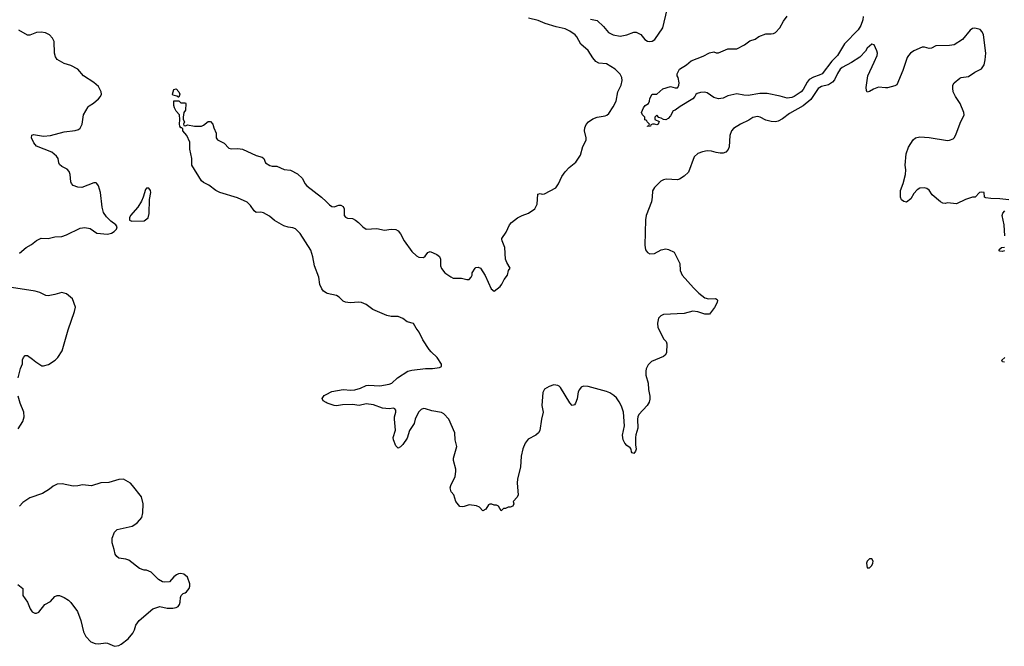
# Model space of a CAD drawing. Header units: inches. Extents: x 2220522 to 2384314, y 721474 to 893490.
# Tile 198 of 256: x 2307322 to 2315928, y 843205 to 848682. Entities that reach past the tile are written whole.
import ezdxf

# ---------------------------------------------------------------- set-up
doc = ezdxf.new("R2010")
doc.units = ezdxf.units.IN
doc.header["$MEASUREMENT"] = 0
doc.layers.add('C3804', color=7, linetype='Continuous')
doc.layers.add('C3814', color=7, linetype='Continuous')

msp = doc.modelspace()

# ---------------------------------------------------------------- linework, layer by layer
at = {"layer": 'C3804', "color": 5}
for points, elevation in [([(2307319.2, 846640.8), (2307379.5, 846690), (2307423.9, 846716.1), (2307470, 846752), (2307510, 846772), (2307570, 846768.7), (2307630, 846783), (2307690, 846787.7), (2307730, 846802), (2307850, 846858.4), (2307890, 846864.4), (2307936.7, 846856.7), (2307996.7, 846816.7), (2308090, 846806), (2308124.8, 846815.2), (2308149, 846830), (2308169, 846850), (2308175.3, 846870), (2308162, 846890), (2308120.1, 846920.1), (2308079.5, 846959.5), (2308055.3, 846995.3), (2308042.2, 847042.2), (2308027.6, 847170), (2308010, 847228.7), (2307997.2, 847250), (2307990, 847256), (2307970, 847256), (2307864.5, 847215.5), (2307830, 847217), (2307790, 847233.6), (2307775.1, 847250), (2307770, 847264), (2307763.5, 847330), (2307755.1, 847355.1), (2307736.3, 847376.3), (2307690, 847399.5), (2307670, 847417.2), (2307662.9, 847430), (2307657, 847470), (2307645.1, 847490), (2307603, 847523), (2307470, 847576.9), (2307445.3, 847605.3), (2307426.4, 847650), (2307427.5, 847672.5), (2307442.2, 847677.8), (2307530, 847664.3), (2307590, 847668.7), (2307710, 847701.5), (2307806.3, 847713.7), (2307837.5, 847722.5), (2307850, 847733), (2307866.9, 847770), (2307880.5, 847850), (2307921.1, 847918.9), (2307930, 847930.3), (2307967.6, 847952.4), (2308011, 847989), (2308029.6, 848010), (2308036.2, 848030), (2308035.1, 848050), (2308010, 848098.4), (2307970, 848133.3), (2307879.3, 848190), (2307829.6, 848249.6), (2307770, 848280.9), (2307710, 848299.5), (2307650, 848334.5), (2307636.4, 848356.4), (2307626.6, 848390), (2307624, 848490), (2307610, 848520.7), (2307581.6, 848550), (2307547, 848567), (2307510, 848572.2), (2307470, 848568.9), (2307410, 848545.8), (2307390, 848545.6), (2307314.5, 848590)], 220), ([(2310000, 846295.4), (2309977.7, 846310), (2309962, 846330), (2309946.3, 846366.3), (2309935.6, 846430), (2309899.8, 846530), (2309884.4, 846610), (2309866.5, 846666.5), (2309772.1, 846812.1), (2309733, 846853), (2309710, 846863.9), (2309670, 846868.9), (2309630, 846881.2), (2309550, 846925.3), (2309504.5, 846964.5), (2309452.9, 846992.9), (2309430, 846998.3), (2309390, 846997.6), (2309370, 847012), (2309338.7, 847058.7), (2309310, 847085.7), (2309225.8, 847125.8), (2309070, 847171.2), (2309036.2, 847190), (2308976, 847236), (2308930, 847258.4), (2308910, 847274.5), (2308827, 847410), (2308826.6, 847470), (2308809.5, 847549.5), (2308809, 847610), (2308784, 847670), (2308748.7, 847710), (2308748, 847728), (2308738, 847738), (2308730, 847738), (2308722, 847750), (2308718, 847770), (2308722, 847810), (2308718, 847850), (2308690, 847882), (2308675.3, 847910), (2308669.3, 847930.7), (2308668.7, 847971.3), (2308714, 847974), (2308730, 847954), (2308770, 847954), (2308774, 847950), (2308771, 847890), (2308758, 847870), (2308751.3, 847830), (2308752, 847810), (2308762, 847790), (2308754, 847770), (2308758, 847758), (2308770, 847754), (2308790, 847762), (2308850.9, 847750.9), (2308910, 847750.7), (2308930, 847758.8), (2308969.4, 847790.6), (2308990, 847790.8), (2309010.6, 847770), (2309017.5, 847737.5), (2309038.8, 847690), (2309040.7, 847650), (2309050.5, 847630.5), (2309110, 847604), (2309150, 847558.8), (2309170, 847554), (2309230, 847557), (2309270, 847548.7), (2309390, 847495.5), (2309441.4, 847481.4), (2309456, 847470), (2309470.9, 847430.9), (2309507.1, 847407.1), (2309530, 847401), (2309570, 847401), (2309633.7, 847373.7), (2309690, 847367.3), (2309750, 847333.7), (2309794.1, 847294.1), (2309814.9, 847250), (2309831.8, 847230), (2309960.9, 847130), (2310000, 847092.2)], 180), ([(2307309.6, 845550), (2307330, 845632), (2307346.3, 845673.7), (2307347, 845710), (2307354, 845730), (2307370, 845746), (2307390, 845746), (2307435.3, 845715.3), (2307462, 845690), (2307516.9, 845656.9), (2307530, 845656), (2307572.9, 845667.1), (2307632.9, 845707.1), (2307655.3, 845730), (2307692.5, 845787.5), (2307744.5, 845970), (2307801.2, 846130), (2307809.2, 846170), (2307783.2, 846243.2), (2307730, 846286.6), (2307690, 846298), (2307630, 846279.3), (2307570, 846269.3), (2307550, 846272.3), (2307497.7, 846297.7), (2307458, 846310), (2307250, 846339.6)], 220), ([(2307310, 845106), (2307349.2, 845170), (2307362, 845210), (2307359, 845250), (2307326.6, 845330), (2307309.4, 845390)], 220), ([(2310000, 845335.2), (2309974, 845350), (2309965.2, 845370), (2309983.1, 845396.9), (2310000, 845405.4)], 180), ([(2307305.3, 843745.3), (2307350.7, 843710), (2307350.6, 843650), (2307390.3, 843590.3), (2307413, 843533), (2307430, 843506.8), (2307454.4, 843494.4), (2307470, 843494), (2307490, 843504), (2307542.7, 843570), (2307590, 843596.3), (2307630, 843640.5), (2307650, 843648), (2307670, 843647.7), (2307711.3, 843630), (2307750, 843606.8), (2307770, 843586.8), (2307826.8, 843510), (2307856.3, 843430), (2307880.4, 843330), (2307899.1, 843290), (2307945.1, 843245.1), (2307982, 843230), (2308010, 843225.5), (2308073.7, 843233.7), (2308090, 843230.8), (2308150, 843204.7), (2308190, 843211), (2308210, 843222.8), (2308269.3, 843270), (2308310, 843321), (2308326, 843350), (2308337.2, 843390), (2308365.2, 843430), (2308487, 843533), (2308546.3, 843553.7), (2308610, 843538), (2308660.9, 843539.1), (2308690, 843544), (2308706.8, 843553.2), (2308719.3, 843570), (2308726, 843590), (2308726.6, 843630), (2308732.5, 843647.5), (2308750, 843666), (2308769, 843671), (2308780.4, 843679.6), (2308802, 843710), (2308808.7, 843730), (2308808.7, 843750), (2308788.9, 843808.9), (2308756.5, 843836.5), (2308730, 843841.2), (2308710, 843839.3), (2308691.3, 843830), (2308670, 843813.2), (2308630, 843769.5), (2308590, 843765.6), (2308570, 843769.6), (2308534, 843790), (2308470, 843852.7), (2308430, 843869.3), (2308409.5, 843869.5), (2308370, 843885.2), (2308276.6, 843956.6), (2308250, 843966), (2308190, 843974), (2308170, 843988.7), (2308155.3, 844010), (2308149.2, 844050), (2308129.5, 844110), (2308129.6, 844150.4), (2308150, 844201), (2308174.8, 844225.2), (2308304.1, 844255.9), (2308328.7, 844270), (2308352.3, 844287.7), (2308389.2, 844330), (2308399.5, 844370), (2308402, 844450), (2308386, 844510), (2308309.4, 844609.4), (2308289.3, 844629.3), (2308230, 844665.2), (2308190, 844662.7), (2308102.6, 844637.4), (2308030, 844634), (2307950, 844606.3), (2307870, 844616.9), (2307830, 844606), (2307790, 844603.5), (2307694.2, 844625.8), (2307650, 844621.6), (2307614.7, 844605.3), (2307582.9, 844577.1), (2307520.7, 844539.3), (2307410, 844501.3), (2307350, 844462), (2307319.1, 844430)], 220)]:
    msp.add_lwpolyline(points, dxfattribs=dict(at, elevation=elevation))
for points, elevation in [([(2308710, 848006), (2308694.6, 848014.6), (2308662, 848022), (2308658, 848030), (2308670, 848072), (2308690, 848078), (2308714, 848050), (2308721, 848030), (2308714, 848006)], 180), ([(2308430, 847209.2), (2308421.7, 847198.3), (2308402.4, 847130), (2308385.7, 847094.3), (2308355.8, 847044.2), (2308291, 846970), (2308281, 846950), (2308282, 846930), (2308302, 846922), (2308410, 846924), (2308444, 846950), (2308452.5, 846987.5), (2308455.6, 847110), (2308469.3, 847170), (2308465.2, 847190), (2308450, 847209)], 220)]:
    msp.add_lwpolyline(points, close=True, dxfattribs=dict(at, elevation=elevation))
at = {"layer": 'C3814', "color": 5}
for points, elevation in [([(2310000, 847092.2), (2310030, 847063.1), (2310050, 847048.5), (2310070, 847044.9), (2310110, 847059.5), (2310130, 847060.5), (2310150.4, 847050.4), (2310157.3, 847030), (2310158.8, 846970), (2310170, 846956), (2310188.2, 846948.2), (2310230, 846944.9), (2310258, 846930), (2310284.7, 846910), (2310322, 846870), (2310350, 846852), (2310444.7, 846855.3), (2310510, 846842.8), (2310570, 846850.4), (2310610, 846847.7), (2310630, 846835.5), (2310650, 846810.5), (2310683.6, 846750), (2310750, 846656.3), (2310790, 846617.1), (2310810, 846606.7), (2310850, 846602), (2310865.6, 846614.4), (2310890, 846646), (2310910, 846656), (2310968.1, 846628.1), (2310990, 846610.8), (2310999.1, 846590), (2311000.4, 846530), (2311010, 846506), (2311037.3, 846470), (2311090, 846433.4), (2311110, 846424), (2311183.5, 846423.5), (2311230, 846411.3), (2311250, 846412), (2311268, 846430), (2311278, 846450), (2311278, 846470), (2311302, 846510), (2311310, 846516), (2311330, 846518.8), (2311350, 846510.6), (2311390, 846446.8), (2311443.1, 846330), (2311470, 846308), (2311522.7, 846350), (2311537.2, 846370), (2311557.2, 846410), (2311585.2, 846450), (2311595.3, 846490), (2311608, 846510), (2311578.6, 846558.6), (2311567.2, 846587.2), (2311560.9, 846690), (2311538, 846750), (2311537.2, 846762.8), (2311537.2, 846770), (2311574.2, 846825.8), (2311602.7, 846890), (2311621.2, 846910), (2311673.2, 846950), (2311713.2, 846970), (2311770, 846990.3), (2311825.6, 847030), (2311846, 847070), (2311850, 847156), (2311870, 847164), (2311890, 847158), (2311910, 847159.3), (2312006.7, 847213.3), (2312032.3, 847247.7), (2312060.3, 847310), (2312088.2, 847351.8), (2312123.5, 847390), (2312183.9, 847436.1), (2312222.3, 847497.7), (2312245.4, 847574.6), (2312272.2, 847627.7), (2312272.6, 847650), (2312259.6, 847710), (2312262.5, 847737.5), (2312274.2, 847765.8), (2312292.7, 847790), (2312330, 847815.8), (2312368.7, 847830), (2312439.5, 847840.5), (2312453.6, 847846.4), (2312470, 847861.6), (2312510, 847920.4), (2312535.6, 847970), (2312551.1, 848050), (2312578, 848110), (2312588.4, 848150), (2312583.6, 848176.4), (2312570, 848205.1), (2312526.9, 848250), (2312450, 848295.4), (2312382.5, 848302.5), (2312356.6, 848316.6), (2312330, 848349.7), (2312291.3, 848411.3), (2312227.2, 848467.2), (2312192.9, 848532.9), (2312176.1, 848550), (2312130, 848581.9), (2312090, 848602.3), (2312010, 848619.9), (2311913.6, 848650), (2311854.9, 848674.9), (2311770, 848696.2)], 180), ([(2312310, 848687.6), (2312370, 848676), (2312423.6, 848623.6), (2312468.9, 848570), (2312510, 848548.4), (2312570, 848539.2), (2312629.8, 848550.2), (2312690, 848572.9), (2312710, 848572.9), (2312750, 848553.7), (2312787.2, 848510), (2312810, 848495.2), (2312830, 848491.4), (2312850, 848494.9), (2312873.1, 848510), (2312943.5, 848610), (2312980.3, 848770)], 180), ([(2314694.8, 848710), (2314690, 848680.9), (2314672.4, 848630), (2314650, 848594.5), (2314532.4, 848470), (2314469.2, 848370), (2314420.2, 848319.8), (2314334.7, 848210), (2314310, 848195.9), (2314259.2, 848180.8), (2314221.9, 848158.1), (2314203.3, 848136.7), (2314170, 848071.6), (2314151.3, 848050), (2314090, 848009.8), (2314070, 848001.5), (2314030, 847996.4), (2313970, 848014), (2313856.4, 848036.4), (2313790, 848035.4), (2313690, 848019.5), (2313650, 848020.9), (2313590, 848034.5), (2313510, 848015.8), (2313470, 847994.5), (2313430.4, 847989.6), (2313390, 848000.9), (2313330, 848041.2), (2313310, 848049.2), (2313273.7, 848046.3), (2313242, 848038), (2313230.7, 848029.3), (2313222.8, 848010), (2313206.8, 847990), (2313096, 847924), (2313052, 847890), (2313033.7, 847886.3), (2313010, 847842.7), (2312990, 847818), (2312970, 847805.2), (2312948.9, 847808.9), (2312930, 847822), (2312908, 847828), (2312890, 847846), (2312874, 847830), (2312874, 847810), (2312911.3, 847791.3), (2312902, 847770), (2312890, 847762), (2312870, 847768), (2312852.7, 847767.3), (2312838, 847762), (2312834, 847750), (2312808, 847748), (2312808, 847752), (2312822, 847758), (2312826, 847770), (2312806, 847790), (2312802, 847802), (2312787.3, 847807.3), (2312786, 847830), (2312766, 847850), (2312758, 847870), (2312774, 847910), (2312789.3, 847930.7), (2312818, 847950), (2312828, 847970), (2312830, 847994), (2312850, 848032), (2312890, 848032), (2312942, 848078), (2313010, 848098), (2313050, 848086), (2313070, 848086), (2313075.3, 848090), (2313084, 848110), (2313086, 848130), (2313076, 848176), (2313068.7, 848190), (2313068.9, 848208.9), (2313089.4, 848250.6), (2313150, 848286), (2313190, 848322), (2313296.6, 848363.4), (2313350, 848392.7), (2313390, 848400.5), (2313410, 848393.4), (2313430, 848393.4), (2313510, 848426), (2313590, 848427.3), (2313657.2, 848462.8), (2313703.9, 848496.1), (2313749.4, 848510.6), (2313783.7, 848536.3), (2313842.5, 848557.5), (2313890, 848557.3), (2313910, 848560.7), (2313928.7, 848570), (2313965.2, 848610), (2313999, 848670), (2314030, 848712)], 160), ([(2315968.6, 847108.6), (2315890, 847117.4), (2315810, 847118.4), (2315765.7, 847125.7), (2315753.2, 847130), (2315752, 847170), (2315730, 847175.1), (2315711.3, 847170), (2315672, 847130), (2315650, 847129.2), (2315590, 847109.3), (2315510, 847073.2), (2315430, 847081.2), (2315410, 847076), (2315390, 847078), (2315370, 847089.3), (2315296, 847150), (2315270, 847192.7), (2315250, 847207), (2315230, 847213.6), (2315190, 847209.5), (2315166.4, 847193.6), (2315138, 847162), (2315110, 847117.2), (2315071.7, 847088.3), (2315050, 847092.7), (2315030, 847106.6), (2315019.3, 847130), (2315021.3, 847190), (2315043.5, 847250), (2315065.6, 847330), (2315067.3, 847370), (2315060.5, 847410), (2315070.9, 847510), (2315090, 847568.2), (2315130, 847632), (2315152.7, 847650), (2315190, 847657.7), (2315270, 847651.3), (2315430, 847627.2), (2315450, 847628.2), (2315479.5, 847640.5), (2315490, 847650.4), (2315503.4, 847676.6), (2315542.4, 847777.6), (2315577.2, 847850), (2315574.3, 847870), (2315541.1, 847950), (2315501.3, 848010), (2315482, 848050), (2315476.6, 848083.4), (2315478.7, 848110), (2315490, 848130.4), (2315538, 848170), (2315550, 848176), (2315613.5, 848186.5), (2315670, 848224.4), (2315727.5, 848252.5), (2315751.6, 848288.4), (2315759.6, 848330), (2315766, 848390), (2315745.1, 848550), (2315734.9, 848574.9), (2315715.6, 848595.6), (2315670, 848609.2), (2315650, 848605.2), (2315630, 848589.2), (2315561.6, 848510), (2315490, 848463.5), (2315450, 848455.1), (2315330, 848452.3), (2315290, 848433.2), (2315270, 848429.2), (2315230, 848442), (2315210, 848440.5), (2315137.4, 848410), (2315108, 848390), (2315089.2, 848370), (2315078.2, 848350), (2315041.3, 848238.7), (2314987, 848113), (2314970, 848103.6), (2314907.5, 848087.5), (2314890, 848085.6), (2314827.1, 848092.9), (2314784.4, 848075.6), (2314750, 848054), (2314730, 848048.7), (2314722.7, 848062.7), (2314720.7, 848090), (2314733.8, 848190), (2314791.6, 848310), (2314816.2, 848370), (2314819.6, 848390), (2314814.7, 848410), (2314790, 848461.2), (2314770, 848469.2), (2314730, 848432.3), (2314713.4, 848406.6), (2314665.8, 848354.2), (2314593.3, 848306.7), (2314510, 848264.4), (2314494.2, 848250), (2314470, 848212.3), (2314443.3, 848156.7), (2314425.6, 848134.4), (2314390, 848113.2), (2314330, 848098.1), (2314300.6, 848079.4), (2314236.1, 847983.9), (2314169.3, 847930), (2314050, 847862.6), (2313990, 847814.6), (2313950, 847793.5), (2313928.8, 847788.8), (2313890, 847791.9), (2313843, 847803), (2313793.2, 847830), (2313770, 847835.8), (2313730, 847826.9), (2313695.4, 847804.6), (2313622, 847770), (2313559.6, 847730), (2313543.8, 847710), (2313530.2, 847669.8), (2313522.6, 847570), (2313513.7, 847546.3), (2313494.9, 847525.1), (2313470, 847515.1), (2313445.1, 847514.9), (2313410, 847519.7), (2313370, 847533), (2313330, 847535.1), (2313290, 847527.3), (2313250, 847512), (2313216.7, 847483.3), (2313167.8, 847350), (2313130, 847314.5), (2313090, 847288.4), (2313070, 847283.1), (2312973.5, 847286.5), (2312950, 847281.3), (2312926, 847270), (2312870, 847214.5), (2312853.3, 847186.7), (2312851.4, 847130), (2312845, 847090), (2312798.6, 846970), (2312791.6, 846931.6), (2312785.8, 846710), (2312792.4, 846670), (2312810, 846646), (2312830, 846634.4), (2312870, 846639.5), (2312930, 846670.4), (2312970, 846678.4), (2312993.3, 846673.3), (2313041, 846650), (2313090.8, 846550), (2313094.8, 846490), (2313113.4, 846450), (2313210, 846337.3), (2313258.8, 846290), (2313310, 846250.6), (2313342, 846242), (2313404, 846244), (2313417.1, 846237.1), (2313420.7, 846230), (2313418, 846210), (2313393.5, 846166.5), (2313350, 846109.3), (2313310, 846106.6), (2313250, 846129.6), (2313204.7, 846135.3), (2313130, 846115.1), (2312950, 846103.7), (2312925.5, 846094.5), (2312905.8, 846074.2), (2312897.3, 846030), (2312898.8, 845990), (2312950.7, 845890.7), (2312971.3, 845870), (2312978, 845850), (2312976, 845770), (2312964.7, 845750), (2312950, 845739), (2312844.9, 845695.1), (2312814.3, 845665.7), (2312798, 845630), (2312793.7, 845610), (2312795.3, 845575.3), (2312814.4, 845505.6), (2312818, 845450), (2312830.4, 845390.4), (2312830, 845366), (2312822.5, 845337.5), (2312806.8, 845310), (2312734.9, 845230), (2312725.3, 845210), (2312721.7, 845190), (2312724.9, 845110), (2312707.7, 845052.3), (2312705.7, 845030), (2312704.5, 844964.5), (2312710.8, 844929.2), (2312704.7, 844910), (2312690, 844888.7), (2312676.4, 844896.4), (2312670, 844906), (2312666.6, 844926.6), (2312658.4, 844938.4), (2312630, 844959.6), (2312610, 844981.6), (2312597.2, 845010), (2312589.7, 845050), (2312608.4, 845131.6), (2312600.7, 845250), (2312582.5, 845302.5), (2312562.4, 845342.4), (2312537.3, 845377.3), (2312516.2, 845396.2), (2312479.9, 845419.9), (2312450, 845432.8), (2312290, 845477), (2312250, 845478.3), (2312230, 845468.7), (2312214, 845450), (2312204.2, 845430), (2312193.3, 845366.7), (2312179.3, 845330), (2312170, 845316), (2312150, 845309.5), (2312130, 845333.2), (2312050, 845466.6), (2312038, 845478), (2312025.8, 845485.8), (2311990, 845489.6), (2311950, 845476.9), (2311908.7, 845451.3), (2311895.8, 845424.2), (2311886, 845310), (2311898.3, 845250), (2311882, 845190), (2311868.2, 845090), (2311855.5, 845070), (2311833.4, 845050), (2311765.7, 845014.3), (2311740.5, 844979.5), (2311720.2, 844930), (2311706.4, 844866.4), (2311700.3, 844770), (2311673.7, 844670), (2311670.3, 844630), (2311678, 844530), (2311670, 844508), (2311634, 844470), (2311642, 844450), (2311632, 844430), (2311610, 844422), (2311590, 844422), (2311568, 844408), (2311552, 844408), (2311530, 844388), (2311506, 844430), (2311490, 844438), (2311470, 844438), (2311450, 844448), (2311430, 844448), (2311419.6, 844440.4), (2311396.9, 844403.1), (2311370, 844388), (2311340.4, 844420.4), (2311313.6, 844433.6), (2311250, 844442.7), (2311206.3, 844426.3), (2311190, 844423.7), (2311167.6, 844427.6), (2311135.3, 844470), (2311115.3, 844530), (2311094.6, 844554.6), (2311085.2, 844590), (2311089.2, 844610), (2311129.4, 844690), (2311133.6, 844733.6), (2311133.6, 844753.6), (2311113.2, 844830), (2311113.2, 844850), (2311144, 844950), (2311127, 845010), (2311125.1, 845070), (2311073.3, 845190), (2311030, 845237.4), (2311008.8, 845248.8), (2310923.3, 845263.3), (2310870, 845281.6), (2310850, 845282.9), (2310830, 845274.5), (2310806.7, 845250), (2310779.5, 845190), (2310768.5, 845151.5), (2310728.5, 845091.5), (2310710, 845025.2), (2310670, 844969), (2310650, 844948.7), (2310630, 844938), (2310610, 844958), (2310589.5, 845010), (2310586.6, 845030), (2310605.4, 845094.6), (2310597.4, 845190), (2310598, 845210), (2310609.5, 845250), (2310609.4, 845269.4), (2310600.2, 845280.2), (2310590, 845286), (2310550, 845281.6), (2310492.7, 845287.3), (2310414.3, 845314.3), (2310350, 845323.6), (2310290, 845309.6), (2310230, 845319.5), (2310143.4, 845316.6), (2310092.1, 845307.9), (2310070.4, 845309.6), (2310009.2, 845330), (2310000, 845335.2)], 180), ([(2315932.7, 846792.7), (2315925.7, 846890), (2315910, 846971), (2315916.3, 846990), (2315933.3, 847010)], 180), ([(2315930, 846662), (2315910, 846654.5), (2315890, 846658), (2315879.5, 846670), (2315904, 846690), (2315930, 846694)], 180), ([(2310000, 845405.4), (2310049.4, 845430.6), (2310149.7, 845450.3), (2310216.1, 845443.9), (2310250, 845447), (2310299.6, 845460.4), (2310350, 845484.2), (2310370, 845487.2), (2310470, 845481.1), (2310550, 845494.9), (2310573.9, 845506.1), (2310625.6, 845550), (2310714, 845610), (2310750, 845618.7), (2310870, 845632.4), (2310930, 845633.4), (2310990, 845641), (2311008, 845650), (2311008.7, 845670), (2310971.5, 845730), (2310917.9, 845777.9), (2310900, 845800), (2310844.8, 845884.8), (2310814.4, 845950), (2310786.3, 845986.3), (2310765.4, 846025.4), (2310710, 846040.8), (2310670, 846070.4), (2310630, 846087), (2310567.7, 846087.7), (2310530, 846097), (2310410, 846148.3), (2310350, 846192.4), (2310310, 846210.9), (2310287, 846213), (2310210, 846206), (2310170, 846212.1), (2310150, 846221.7), (2310115.3, 846255.3), (2310091.2, 846271.2), (2310010, 846288.9), (2310000, 846295.4)], 180), ([(2315930, 845687.3), (2315912.7, 845692.7), (2315905.6, 845705.6), (2315932.3, 845730)], 180)]:
    msp.add_lwpolyline(points, dxfattribs=dict(at, elevation=elevation))
at = {"layer": 'C3814', "color": 5, "elevation": 220}
msp.add_lwpolyline([(2314750, 843969), (2314728.2, 843950), (2314723, 843930), (2314730, 843892), (2314750, 843891.3), (2314770, 843911.3), (2314779.3, 843930), (2314781.2, 843950), (2314770, 843968.7)], close=True, dxfattribs=at)

doc.saveas('drawing.dxf')
